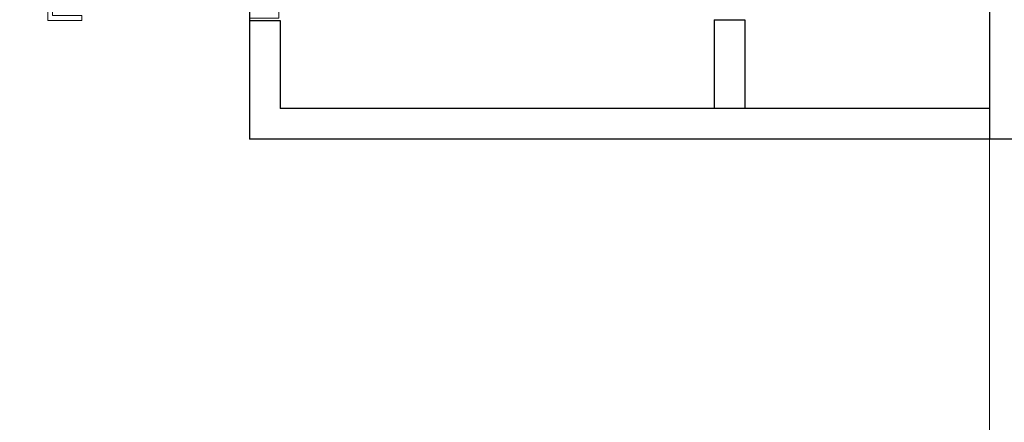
# Model space of a CAD drawing. Header units: millimetres. Extents: x 14495 to 271441, y -21035 to 2232.
# Tile 65 of 227: x 85398 to 85800, y -6146 to -5982. Entities that reach past the tile are written whole.
import ezdxf

# ---------------------------------------------------------------- set-up
doc = ezdxf.new("R2010")
doc.units = ezdxf.units.MM
doc.linetypes.add('DASHED', pattern=[28.222222, 14.111111, -14.111111])
doc.layers.add('a_HATCH', color=9, linetype='Continuous')
doc.layers.add('A_SC_DZIAlOWE', color=4, linetype='Continuous')
doc.layers.add('A_Stolarka_drzwi', color=1, linetype='Continuous', lineweight=9)

# ---------------------------------------------------------------- blocks, each defined once
blk = doc.blocks.new('DRZWI Z OSCIEZNICA NIEOKALAJACA 90')
at = {"linetype": 'DASHED'}
for p, q in [((-12, 5), (-12, 99)), ((0, 5), (0, 99))]:
    blk.add_line(p, q, dxfattribs=at)
at = {"ltscale": 0.05}
blk.add_line((-39.5, 52), (25.59, 52), dxfattribs=at)
for points in [[(-12, 99), (-12, 104), (0, 104), (0, 99)], [(93.91, 9.01), (1.43, 9.01), (1.43, 6.01), (93.91, 6.01)], [(-12, 0), (-12, 5), (0, 5), (0, 0)]]:
    blk.add_lwpolyline(points, close=True)
for points in [[(82.48, 9.01), (82.48, 16.01), (68.48, 16.01), (68.48, 14.01), (80.48, 14.01), (80.48, 9.01)], [(82.48, 6.01), (82.48, -0.99), (68.48, -0.99), (68.48, 1.01), (80.48, 1.01), (80.48, 6.01)]]:
    blk.add_lwpolyline(points)
at = {"linetype": 'DASHED'}
blk.add_arc((0, 5), 94, 2.4475, 90, dxfattribs=at)

msp = doc.modelspace()

# ---------------------------------------------------------------- linework, layer by layer
at = {"layer": 'a_HATCH', "linetype": 'Continuous', "lineweight": 15}
msp.add_line((85793.87, -6030.37), (85793.87, -6245.82), dxfattribs=at)
at = {"layer": 'A_SC_DZIAlOWE'}
for p, q in [((85793.87, -5790.87), (85793.87, -6030.37)), ((85491.55, -5975.87), (85491.55, -6030.37)), ((85491.55, -5981.87), (85504.05, -5981.87)), ((85504.05, -5981.87), (85504.05, -6017.87)), ((85681.37, -5981.55), (85693.87, -5981.55)), ((85681.37, -5981.55), (85681.37, -6017.87)), ((85693.87, -5981.55), (85693.87, -6017.87)), ((85793.87, -6017.87), (85504.05, -6017.87)), ((85793.87, -6030.37), (85491.55, -6030.37)), ((86275.61, -6030.37), (85793.87, -6030.37))]:
    msp.add_line(p, q, dxfattribs=at)

# ---------------------------------------------------------------- block references
at = {"layer": 'A_Stolarka_drzwi', "xscale": -1}
msp.add_blockref('DRZWI Z OSCIEZNICA NIEOKALAJACA 90', (85491.55, -5980.87), dxfattribs=at)

doc.saveas('drawing.dxf')
